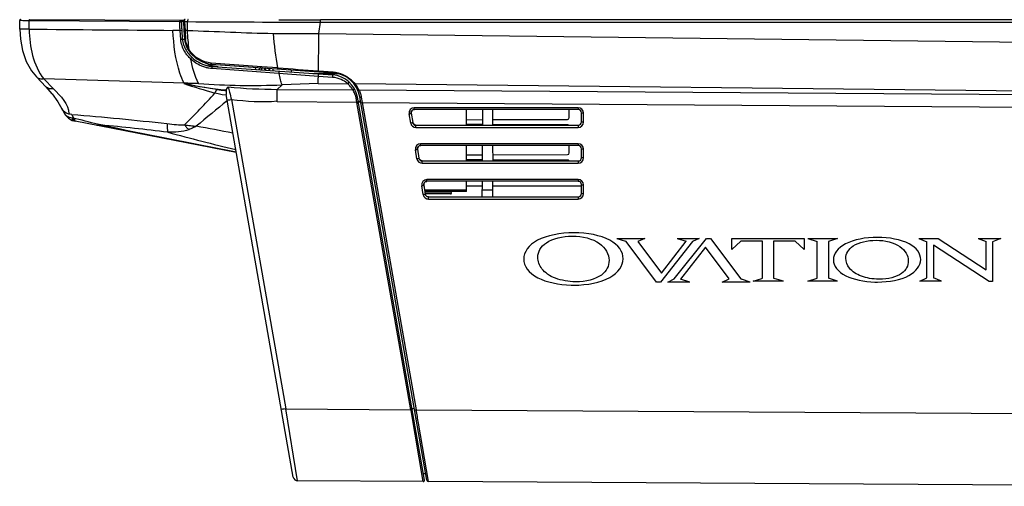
# Paper-space layout 'Sheet' of a CAD drawing. Header units: inches. Extents: x 0.2 to 10.8, y 0.2 to 8.3.
# Tile 140 of 256: x 0.284 to 1.159, y 3.725 to 4.14. Entities that reach past the tile are written whole.
import ezdxf

# ---------------------------------------------------------------- set-up
doc = ezdxf.new("R2010")
doc.units = ezdxf.units.IN
doc.header["$MEASUREMENT"] = 0
doc.layers.get('0').update_dxf_attribs({"lineweight": 5})
doc.layers.add('02___PRT_ALL_AXES', color=7, linetype='Continuous')

psp = doc.layouts.new('Sheet')

# ---------------------------------------------------------------- linework, layer by layer
at = {"color": 0, "linetype": 'ByBlock', "lineweight": -3}
for p, q in [((0.283865, 4.131257), (0.283823, 4.138822)), ((0.283875, 4.139122), (0.283838, 4.138821)), ((0.284011, 4.139447), (0.283875, 4.139122)), ((0.284162, 4.139631), (0.284011, 4.139447)), ((0.426014, 4.137777), (0.292197, 4.138638)), ((0.292288, 4.131183), (0.292198, 4.138638)), ((0.292559, 4.139847), (0.426375, 4.139108)), ((0.426375, 4.139108), (0.429742, 4.13926)), ((0.429427, 4.137997), (0.427493, 4.137909)), ((0.429477, 4.138652), (0.429425, 4.138035)), ((0.429425, 4.138038), (0.429761, 4.130179)), ((0.430385, 4.137938), (0.430509, 4.139228)), ((0.430509, 4.139228), (0.430708, 4.139733)), ((0.551234, 4.137456), (0.551234, 4.139603)), ((1.482454, 4.139603), (0.551234, 4.139603)), ((0.283865, 4.131256), (0.284426, 4.122401)), ((0.426339, 4.130107), (0.419977, 4.130157)), ((0.426339, 4.130107), (0.427809, 4.130248)), ((0.42687, 4.122152), (0.426339, 4.130107)), ((0.427809, 4.130248), (0.428327, 4.122442)), ((0.429761, 4.130179), (0.430293, 4.122301)), ((0.430385, 4.137938), (0.430727, 4.130073)), ((0.430385, 4.137938), (0.432973, 4.137919)), ((0.432797, 4.130057), (0.430727, 4.130073)), ((0.54966, 4.127249), (0.551234, 4.137456)), ((0.551234, 4.137456), (1.482454, 4.137456)), ((0.284426, 4.122401), (0.286362, 4.112086)), ((0.428327, 4.122442), (0.430293, 4.122303)), ((0.431241, 4.122379), (0.431267, 4.122094)), ((0.431818, 4.119008), (0.431269, 4.122094)), ((0.54966, 4.127249), (1.482454, 4.115917)), ((0.286362, 4.112086), (0.289635, 4.102592)), ((0.43288, 4.115934), (0.431818, 4.119008)), ((0.434477, 4.112883), (0.43288, 4.115934)), ((0.289635, 4.102592), (0.294177, 4.094282)), ((0.294177, 4.094282), (0.29864, 4.088737)), ((0.449022, 4.101224), (0.448745, 4.101087)), ((0.451612, 4.100453), (0.454018, 4.100153)), ((0.499111, 4.097787), (0.45399, 4.101065)), ((0.454232, 4.100138), (0.454035, 4.100151)), ((0.454035, 4.100151), (0.562132, 4.092487)), ((0.549188, 4.089245), (0.454732, 4.096099)), ((0.455015, 4.098077), (0.561987, 4.090492)), ((0.497041, 4.095097), (0.497041, 4.096261)), ((0.498708, 4.096985), (0.498708, 4.094979)), ((0.513296, 4.09676), (0.499111, 4.097787)), ((0.501333, 4.096798), (0.501333, 4.094793)), ((0.502133, 4.096355), (0.502133, 4.094736)), ((0.505333, 4.094509), (0.505333, 4.096515)), ((0.505733, 4.096486), (0.505733, 4.094481)), ((0.508933, 4.094254), (0.508933, 4.096259)), ((0.525333, 4.093091), (0.525333, 4.095097)), ((0.307071, 4.079959), (0.298626, 4.088752)), ((0.305345, 4.086947), (0.313795, 4.078153)), ((0.429921, 4.083145), (0.305345, 4.086947)), ((0.51428, 4.091776), (0.514427, 4.093864)), ((0.54441, 4.091738), (0.566645, 4.091738)), ((0.561894, 4.088334), (0.549186, 4.089235)), ((0.549252, 4.094135), (0.562308, 4.093226)), ((0.307072, 4.079958), (0.312528, 4.073784)), ((0.429585, 4.08284), (0.429921, 4.083145)), ((0.467189, 4.077165), (0.467142, 4.076592)), ((0.516945, 4.081641), (0.512592, 4.077685)), ((0.512592, 4.077685), (0.579832, 4.07721)), ((0.549095, 4.082905), (0.516945, 4.081641)), ((0.549095, 4.082905), (0.575322, 4.082616)), ((0.583225, 4.080843), (0.582003, 4.082542)), ((1.482454, 4.07261), (0.582003, 4.082542)), ((0.584313, 4.079053), (0.583225, 4.080843)), ((0.585263, 4.077171), (0.584313, 4.079053)), ((0.585263, 4.077171), (1.423083, 4.071245)), ((0.312529, 4.073783), (0.317783, 4.066513)), ((0.467142, 4.076592), (0.467189, 4.073001)), ((0.526816, 3.732909), (0.467189, 4.073001)), ((0.471922, 4.068578), (0.520146, 3.793521)), ((0.583508, 4.065975), (0.582738, 4.070018)), ((0.643605, 3.730325), (0.583929, 4.070697)), ((0.645662, 3.730179), (0.585902, 4.071042)), ((0.587345, 4.070648), (0.588213, 4.065942)), ((0.317784, 4.066512), (0.321304, 4.060282)), ((0.321305, 4.060281), (0.323212, 4.056726)), ((0.583508, 4.065975), (0.512554, 4.066478)), ((0.631395, 3.792841), (0.583508, 4.065975)), ((0.58455, 4.067156), (0.586583, 4.067156)), ((0.584614, 4.06679), (0.586654, 4.06675)), ((0.586817, 4.066212), (0.58471, 4.066246)), ((0.588213, 4.065942), (0.636098, 3.792812)), ((0.588213, 4.065942), (1.423045, 4.060037)), ((0.780028, 4.061347), (0.634375, 4.061344)), ((0.780039, 4.059751), (0.634386, 4.059748)), ((0.680933, 4.04579), (0.680933, 4.059749)), ((0.695207, 4.045825), (0.695279, 4.059712)), ((0.703868, 4.059712), (0.703941, 4.045825)), ((0.772133, 4.052566), (0.772133, 4.059751)), ((0.78175, 4.061015), (0.780028, 4.061347)), ((0.323211, 4.056727), (0.324625, 4.054674)), ((0.324626, 4.054674), (0.327322, 4.051972)), ((0.330142, 4.055461), (0.331732, 4.052014)), ((0.631208, 4.04766), (0.629768, 4.055854)), ((0.631552, 4.056368), (0.632992, 4.048172)), ((0.680933, 4.050711), (0.695232, 4.050751)), ((0.703915, 4.050776), (0.770537, 4.050966)), ((0.782914, 4.048666), (0.782917, 4.056869)), ((0.784706, 4.056665), (0.784372, 4.058395)), ((0.784703, 4.048468), (0.784706, 4.056665)), ((0.47619, 4.021663), (0.333109, 4.049307)), ((0.63581, 4.043788), (0.780028, 4.043785)), ((0.63583, 4.045791), (0.780032, 4.045788)), ((0.695208, 4.04638), (0.680933, 4.046421)), ((0.770537, 4.046166), (0.703942, 4.046356)), ((0.637177, 4.024355), (0.638581, 4.016365)), ((0.780015, 4.029334), (0.64, 4.029331)), ((0.780026, 4.027738), (0.640011, 4.027735)), ((0.680933, 4.013983), (0.680933, 4.027736)), ((0.69504, 4.014018), (0.695112, 4.0277)), ((0.704035, 4.0277), (0.704107, 4.014018)), ((0.772133, 4.021233), (0.772133, 4.027738)), ((0.781737, 4.029002), (0.780015, 4.029334)), ((0.782901, 4.016859), (0.782904, 4.024856)), ((0.784693, 4.024653), (0.784359, 4.026383)), ((0.78469, 4.016661), (0.784693, 4.024653)), ((0.636797, 4.015853), (0.635393, 4.023841)), ((0.680933, 4.019377), (0.695068, 4.019418)), ((0.704079, 4.019443), (0.770537, 4.019633)), ((0.641399, 4.01198), (0.780016, 4.011977)), ((0.641419, 4.013984), (0.780019, 4.013981)), ((0.695043, 4.015048), (0.680933, 4.015088)), ((0.770537, 4.014833), (0.70411, 4.015022)), ((0.642386, 3.984046), (0.640987, 3.992009)), ((0.642771, 3.992523), (0.64417, 3.984558)), ((0.780002, 3.997502), (0.645594, 3.997499)), ((0.780013, 3.995906), (0.645605, 3.995903)), ((0.680933, 3.986766), (0.680933, 3.995867)), ((0.694922, 3.991566), (0.680933, 3.991566)), ((0.694873, 3.982209), (0.694945, 3.995867)), ((0.704274, 3.982208), (0.704202, 3.995867)), ((0.782891, 3.991566), (0.704225, 3.991566)), ((0.781724, 3.997169), (0.780002, 3.997502)), ((0.782888, 3.985052), (0.782892, 3.993024)), ((0.784681, 3.99282), (0.784346, 3.99455)), ((0.784677, 3.984854), (0.784681, 3.99282)), ((0.643555, 3.988267), (0.680933, 3.988267)), ((0.680933, 3.986766), (0.643819, 3.986766)), ((0.667167, 3.986132), (0.64393, 3.986132)), ((0.666601, 3.984766), (0.64417, 3.984766)), ((0.647008, 3.982177), (0.780007, 3.982174)), ((0.694905, 3.988211), (0.704242, 3.988211)), ((0.646988, 3.980173), (0.780003, 3.98017)), ((0.814348, 3.945166), (0.822145, 3.942633)), ((0.814348, 3.945166), (0.839374, 3.945166)), ((0.822616, 3.942456), (0.822145, 3.942633)), ((0.849607, 3.906347), (0.822616, 3.942456)), ((0.839374, 3.945166), (0.832919, 3.942441)), ((0.832919, 3.942441), (0.85419, 3.914298)), ((0.881753, 3.942437), (0.853225, 3.906347)), ((0.85419, 3.914298), (0.876122, 3.942576)), ((0.865466, 3.909077), (0.893992, 3.945166)), ((0.868062, 3.945166), (0.876122, 3.942576)), ((0.868062, 3.945166), (0.887471, 3.945166)), ((0.893029, 3.937215), (0.871096, 3.908937)), ((0.887471, 3.945166), (0.881753, 3.942437)), ((0.914298, 3.909073), (0.893029, 3.937215)), ((0.893992, 3.945166), (0.897611, 3.945166)), ((0.897611, 3.945166), (0.924602, 3.909057)), ((0.916574, 3.945166), (0.98078, 3.945166)), ((0.916574, 3.935246), (0.916574, 3.945166)), ((0.924424, 3.942573), (0.916574, 3.935246)), ((0.943729, 3.942573), (0.924424, 3.942573)), ((0.943729, 3.909882), (0.943729, 3.942573)), ((0.972929, 3.942573), (0.953625, 3.942573)), ((0.953625, 3.942573), (0.953625, 3.909882)), ((0.98078, 3.935244), (0.972929, 3.942573)), ((0.98078, 3.945166), (0.98078, 3.935244)), ((0.98416, 3.945166), (0.992369, 3.942501)), ((0.98416, 3.945166), (1.010317, 3.945166)), ((0.992369, 3.909837), (0.992369, 3.942501)), ((1.010317, 3.945166), (1.00256, 3.94251)), ((1.00256, 3.94251), (1.00256, 3.909827)), ((1.082626, 3.945166), (1.099995, 3.945166)), ((1.082626, 3.945166), (1.089926, 3.942218)), ((1.089926, 3.910101), (1.089926, 3.942218)), ((1.145097, 3.906699), (1.09564, 3.939157)), ((1.09564, 3.939157), (1.09564, 3.910011)), ((1.099995, 3.945166), (1.142528, 3.917304)), ((1.135281, 3.945166), (1.155677, 3.945166)), ((1.135281, 3.945166), (1.142528, 3.942267)), ((1.142528, 3.917304), (1.142528, 3.942267)), ((1.155677, 3.945166), (1.148242, 3.942247)), ((1.148242, 3.942247), (1.148242, 3.906699)), ((0.853225, 3.906347), (0.849607, 3.906347)), ((0.859747, 3.906347), (0.865466, 3.909077)), ((0.879154, 3.906347), (0.859747, 3.906347)), ((0.879154, 3.906347), (0.871096, 3.908937)), ((0.907844, 3.906347), (0.914298, 3.909073)), ((0.932867, 3.906347), (0.907844, 3.906347)), ((0.924602, 3.909057), (0.925073, 3.908881)), ((0.932867, 3.906347), (0.925073, 3.908881)), ((0.935537, 3.907112), (0.94314, 3.909646)), ((0.962417, 3.907112), (0.935537, 3.907112)), ((0.94314, 3.909646), (0.943729, 3.909882)), ((0.953625, 3.909882), (0.954214, 3.909646)), ((0.962417, 3.907112), (0.954214, 3.909646)), ((0.983976, 3.907112), (0.992369, 3.909837)), ((1.010491, 3.907112), (0.983976, 3.907112)), ((1.010491, 3.907112), (1.00256, 3.909827)), ((1.083585, 3.907112), (1.089926, 3.910101)), ((1.102923, 3.907112), (1.083585, 3.907112)), ((1.102923, 3.907112), (1.09564, 3.910011)), ((1.148242, 3.906699), (1.145097, 3.906699)), ((0.520146, 3.793521), (0.631395, 3.792841)), ((0.530731, 3.7296), (0.520146, 3.793521)), ((0.631511, 3.79217), (0.631395, 3.792841)), ((0.642416, 3.728917), (0.631509, 3.792178)), ((0.634475, 3.793987), (0.632504, 3.793641)), ((0.636098, 3.792812), (1.345178, 3.788481)), ((0.647189, 3.728888), (0.638154, 3.780975)), ((0.644651, 3.735946), (0.642623, 3.735923)), ((0.642416, 3.728917), (0.530731, 3.7296)), ((1.330555, 3.724714), (0.647189, 3.728888))]:
    psp.add_line(p, q, dxfattribs=at)
for points in [[(0.2847, 4.13998), (0.284573, 4.139934), (0.284269, 4.13975), (0.284025, 4.139477), (0.283881, 4.139161), (0.283833, 4.138822)], [(0.426375, 4.139108), (0.426184, 4.138918), (0.42605, 4.138422), (0.426014, 4.137777)], [(0.426375, 4.139108), (0.426931, 4.138945), (0.427341, 4.138506), (0.427493, 4.137909)], [(0.430722, 4.139923), (0.430331, 4.1398), (0.429766, 4.139317), (0.429477, 4.138652)], [(0.430293, 4.122301), (0.430617, 4.120116), (0.43216, 4.115357), (0.433582, 4.112682)], [(0.433581, 4.112679), (0.43579, 4.109643), (0.440605, 4.105196), (0.446142, 4.10208), (0.451612, 4.100453)], [(0.435875, 4.104607), (0.436253, 4.104964), (0.436611, 4.105379), (0.436867, 4.105756), (0.436976, 4.10604)], [(0.549188, 4.089245), (0.549253, 4.089689), (0.549299, 4.090194), (0.549327, 4.09077), (0.549325, 4.091231), (0.549289, 4.091392)], [(0.469075, 4.079878), (0.468281, 4.078939), (0.467655, 4.078048), (0.467189, 4.077165)], [(0.467284, 4.072462), (0.463679, 4.072916), (0.460303, 4.073565), (0.45723, 4.074376)], [(0.586811, 4.065857), (0.587008, 4.065812), (0.587518, 4.065843), (0.588213, 4.065942)], [(0.634375, 4.061344), (0.632423, 4.060917), (0.63076, 4.05963), (0.629826, 4.057781), (0.629768, 4.055854)], [(0.631594, 4.056332), (0.631653, 4.057592), (0.632244, 4.058705), (0.633251, 4.059459), (0.63448, 4.059711)], [(0.784372, 4.058395), (0.783333, 4.059979), (0.78175, 4.061015)], [(0.327322, 4.051972), (0.330583, 4.050064), (0.333065, 4.049316)], [(0.331732, 4.052014), (0.332274, 4.050567), (0.332743, 4.049656), (0.333109, 4.049307)], [(0.631208, 4.04766), (0.631751, 4.04615), (0.632846, 4.044851), (0.634304, 4.044038), (0.63581, 4.043788)], [(0.63578, 4.045826), (0.634518, 4.046157), (0.633533, 4.047008), (0.633022, 4.048208)], [(0.780028, 4.043785), (0.781814, 4.04414), (0.783336, 4.045158), (0.784348, 4.046678), (0.784703, 4.048468)], [(0.64, 4.029331), (0.638048, 4.028905), (0.636385, 4.027617), (0.635451, 4.025768), (0.635393, 4.023841)], [(0.63722, 4.02432), (0.637278, 4.02558), (0.637869, 4.026693), (0.638876, 4.027446), (0.640106, 4.027698)], [(0.784359, 4.026383), (0.783321, 4.027966), (0.781737, 4.029002)], [(0.636797, 4.015853), (0.63734, 4.014343), (0.638435, 4.013044), (0.639893, 4.012231), (0.641399, 4.01198)], [(0.641369, 4.014019), (0.640107, 4.01435), (0.639122, 4.015201), (0.638611, 4.016401)], [(0.780016, 4.011977), (0.781802, 4.012333), (0.783323, 4.013351), (0.784335, 4.014871), (0.78469, 4.016661)], [(0.645594, 3.997499), (0.643645, 3.997069), (0.641983, 3.995787), (0.641036, 3.993941), (0.640987, 3.992009)], [(0.642813, 3.992487), (0.642872, 3.993747), (0.643463, 3.994861), (0.64447, 3.995614), (0.645699, 3.995866)], [(0.784346, 3.99455), (0.783308, 3.996134), (0.781724, 3.997169)], [(0.642386, 3.984046), (0.64293, 3.982536), (0.644024, 3.981237), (0.645482, 3.980424), (0.646988, 3.980173)], [(0.646959, 3.982212), (0.645697, 3.982543), (0.644711, 3.983393), (0.6442, 3.984594)], [(0.780003, 3.98017), (0.781789, 3.980526), (0.78331, 3.981544), (0.784323, 3.983064), (0.784677, 3.984854)]]:
    psp.add_lwpolyline(points, dxfattribs=at)
for centre, radius, start, end in [((0.560326, 21.617605), 17.480153, 269.5825648, 269.9702009), ((0.449855, 4.12449), 0.021625, 185.434822, 186.627062), ((0.537741, 5.750014), 1.622809, 268.992403, 270.420837), ((0.455512, 4.125972), 0.02903, 210.478457, 211.411471), ((0.463277, 4.129401), 0.031889, 252.371913, 252.71704), ((0.456852, 4.123635), 0.025624, 263.144417, 263.586433), ((0.498708, 4.095155), 0.002, 109.190487, 146.42065), ((0.501333, 4.096355), 0.0008, 0, 30.218694), ((0.505333, 4.094966), 0.0032, 146.452485, 180), ((0.505733, 4.094966), 0.0032, 0, 24.462223), ((1.609328, 19.049882), 14.993236, 265.8078372, 265.9453401), ((0.56029, 4.066552), 0.024, 9.944294, 85.944294), ((0.560293, 4.066552), 0.026, 9.943987, 85.943986), ((0.733565, 5.026451), 0.991367, 252.143823, 253.81485), ((0.508731, 4.479941), 0.404914, 258.72795, 264.111361), ((0.4911, 4.769284), 0.688129, 265.965368, 272.15239), ((0.512784, 4.514464), 0.436779, 264.256711, 269.974871), ((0.560058, 4.065553), 0.022893, 48.18571, 49.479473), ((0.564396, 4.066526), 0.018671, 10.776842, 11.884463), ((0.338134, 4.060558), 0.012, 227.357331, 238.25866), ((0.770533, 4.052566), 0.0016, 270.163229, 0), ((-0.428136, -0.689091), 4.813054, 79.206762, 79.599563), ((0.770533, 4.044566), 0.0016, 50.665065, 89.836771), ((1.15849, 6.80511), 2.863629, 254.960925, 256.207228), ((0.770533, 4.021233), 0.0016, 270.163229, 0), ((0.770533, 4.013233), 0.0016, 28.354998, 89.836771), ((0.666601, 3.985566), 0.0008, 270, 45), ((0.530756, 3.7336), 0.004, 189.944294, 269.65), ((0.642423, 3.730117), 0.0012, 269.649998, 9.944294), ((0.647199, 3.730449), 0.001561, 189.943986, 269.65)]:
    psp.add_arc(centre, radius, start, end, dxfattribs=at)
for centre, major_axis, ratio, start_param, end_param in [((0.780001, 4.056833), (0.001193, 0.002623), 0.9994282, -1.144086, 0.4266981), ((0.779998, 4.048702), (0.002698, 0.001008), 0.9994456, -1.9284363, -0.3576521), ((0.779988, 4.02482), (0.001193, 0.002623), 0.9994282, -1.144086, 0.4266981), ((0.779985, 4.016895), (0.002698, 0.001008), 0.9994456, -1.9284362, -0.3576521), ((0.779976, 3.992988), (0.001193, 0.002623), 0.9994282, -1.144086, 0.4266981), ((0.779973, 3.985088), (0.002698, 0.001008), 0.9994456, -1.9284363, -0.3576521)]:
    psp.add_ellipse(centre, major_axis=major_axis, ratio=ratio, start_param=start_param, end_param=end_param, dxfattribs=at)
for points, knots in [([(0.285404, 4.138766), (0.285242, 4.138774), (0.284984, 4.138789), (0.284725, 4.138808), (0.28463, 4.138823)], [0, 0, 0, 0, 0.627243, 1, 1, 1, 1]), ([(0.292198, 4.138638), (0.290834, 4.138645), (0.288569, 4.13867), (0.286305, 4.138722), (0.285404, 4.138766)], [0, 0, 0, 0, 0.6021351, 1, 1, 1, 1]), ([(0.292559, 4.139847), (0.292412, 4.139839), (0.292228, 4.13929), (0.292198, 4.138923), (0.292197, 4.138638)], [0, 0, 0, 0, 0.3414243, 1, 1, 1, 1]), ([(0.429431, 4.138037), (0.429444, 4.137942), (0.429924, 4.13799), (0.43016, 4.137936), (0.430385, 4.137938)], [0, 0, 0, 0, 0.2996829, 1, 1, 1, 1]), ([(0.433513, 4.139928), (0.433286, 4.13992), (0.432992, 4.139002), (0.432959, 4.138405), (0.432973, 4.137919)], [0, 0, 0, 0, 0.3185955, 1, 1, 1, 1]), ([(0.292288, 4.131183), (0.290576, 4.131192), (0.288041, 4.131236), (0.285501, 4.131212), (0.284678, 4.131268)], [0, 0, 0, 0, 0.6747992, 1, 1, 1, 1]), ([(0.42992, 4.083146), (0.428434, 4.085985), (0.42256, 4.101035), (0.420563, 4.117289), (0.419977, 4.130154)], [0, 0, 0, 0, 0.1992514, 1, 1, 1, 1]), ([(0.426014, 4.137777), (0.426262, 4.137779), (0.426755, 4.137805), (0.427256, 4.137839), (0.427493, 4.137909)], [0, 0, 0, 0, 0.5002949, 1, 1, 1, 1]), ([(0.426335, 4.130107), (0.426281, 4.131385), (0.426174, 4.133942), (0.426069, 4.136498), (0.426018, 4.137777)], [0, 0, 0, 0, 0.4999265, 1, 1, 1, 1]), ([(0.427493, 4.137909), (0.427545, 4.136632), (0.427649, 4.134078), (0.427755, 4.131524), (0.42781, 4.130248)], [0, 0, 0, 0, 0.5000752, 1, 1, 1, 1]), ([(0.429766, 4.130179), (0.429772, 4.130083), (0.430269, 4.130121), (0.430499, 4.130071), (0.430727, 4.130073)], [0, 0, 0, 0, 0.2971913, 1, 1, 1, 1]), ([(0.43073, 4.130073), (0.430749, 4.129628), (0.430792, 4.128739), (0.430841, 4.12785), (0.430867, 4.127406)], [0, 0, 0, 0, 0.5006778, 1, 1, 1, 1]), ([(0.432795, 4.130058), (0.432836, 4.131362), (0.432905, 4.133983), (0.432952, 4.136604), (0.432971, 4.137919)], [0, 0, 0, 0, 0.4980412, 1, 1, 1, 1]), ([(0.434481, 4.112877), (0.434079, 4.11568), (0.433396, 4.121397), (0.432958, 4.127137), (0.432796, 4.130057)], [0, 0, 0, 0, 0.4918871, 1, 1, 1, 1]), ([(0.42687, 4.122152), (0.427173, 4.122158), (0.427662, 4.122218), (0.428167, 4.122331), (0.428327, 4.122442)], [0, 0, 0, 0, 0.6077432, 1, 1, 1, 1]), ([(0.430494, 4.111247), (0.429509, 4.11292), (0.42788, 4.116445), (0.427043, 4.120248), (0.42687, 4.122152)], [0, 0, 0, 0, 0.5038307, 1, 1, 1, 1]), ([(0.428374, 4.121995), (0.42842, 4.121602), (0.428533, 4.120818), (0.428687, 4.120042), (0.428774, 4.119657)], [0, 0, 0, 0, 0.5001964, 1, 1, 1, 1]), ([(0.430299, 4.122302), (0.43031, 4.122192), (0.430763, 4.122095), (0.431041, 4.122088), (0.431269, 4.122094)], [0, 0, 0, 0, 0.3262367, 1, 1, 1, 1]), ([(0.430867, 4.127406), (0.430894, 4.126962), (0.43095, 4.126074), (0.431013, 4.125188), (0.431047, 4.124745)], [0, 0, 0, 0, 0.5008672, 1, 1, 1, 1]), ([(0.431047, 4.124745), (0.431076, 4.12435), (0.431138, 4.123561), (0.431206, 4.122773), (0.431241, 4.122379)], [0, 0, 0, 0, 0.5009388, 1, 1, 1, 1]), ([(0.428774, 4.119657), (0.428996, 4.118677), (0.429569, 4.116744), (0.430376, 4.114898), (0.430832, 4.114002)], [0, 0, 0, 0, 0.4997999, 1, 1, 1, 1]), ([(0.430832, 4.114002), (0.431077, 4.113522), (0.431597, 4.112576), (0.432175, 4.111665), (0.432477, 4.111218)], [0, 0, 0, 0, 0.4998843, 1, 1, 1, 1]), ([(0.43358, 4.112679), (0.433628, 4.112601), (0.434039, 4.112665), (0.434278, 4.112783), (0.434477, 4.112883)], [0, 0, 0, 0, 0.2925081, 1, 1, 1, 1]), ([(0.435875, 4.104607), (0.43488, 4.105508), (0.433014, 4.107475), (0.431444, 4.109683), (0.430737, 4.110842)], [0, 0, 0, 0, 0.4972227, 1, 1, 1, 1]), ([(0.432477, 4.111218), (0.433116, 4.110272), (0.43452, 4.108454), (0.436128, 4.106814), (0.436976, 4.10604)], [0, 0, 0, 0, 0.4986731, 1, 1, 1, 1]), ([(0.4492, 4.097084), (0.446694, 4.097787), (0.441909, 4.099796), (0.437699, 4.102846), (0.435875, 4.104607)], [0, 0, 0, 0, 0.5066022, 1, 1, 1, 1]), ([(0.436976, 4.10604), (0.438776, 4.104409), (0.442806, 4.101534), (0.447387, 4.099646), (0.449771, 4.098991)], [0, 0, 0, 0, 0.4955631, 1, 1, 1, 1]), ([(0.450221, 4.1003), (0.449821, 4.100477), (0.449027, 4.100847), (0.448248, 4.101247), (0.447862, 4.101453)], [0, 0, 0, 0, 0.5002991, 1, 1, 1, 1]), ([(0.454732, 4.096099), (0.453805, 4.096166), (0.451941, 4.096404), (0.450111, 4.096828), (0.4492, 4.097084)], [0, 0, 0, 0, 0.4953644, 1, 1, 1, 1]), ([(0.449771, 4.098991), (0.45019, 4.098876), (0.45103, 4.098665), (0.451879, 4.098492), (0.452305, 4.098416)], [0, 0, 0, 0, 0.5006159, 1, 1, 1, 1]), ([(0.45362, 4.099009), (0.453043, 4.099193), (0.451898, 4.099593), (0.450776, 4.100054), (0.450221, 4.1003)], [0, 0, 0, 0, 0.4994136, 1, 1, 1, 1]), ([(0.452305, 4.098416), (0.452552, 4.098372), (0.453047, 4.098291), (0.453545, 4.098224), (0.453793, 4.098194)], [0, 0, 0, 0, 0.5005484, 1, 1, 1, 1]), ([(0.455261, 4.098536), (0.455016, 4.098599), (0.454529, 4.098732), (0.454044, 4.098876), (0.453803, 4.098952)], [0, 0, 0, 0, 0.499451, 1, 1, 1, 1]), ([(0.454008, 4.100829), (0.454004, 4.100867), (0.453997, 4.100946), (0.453992, 4.101025), (0.45399, 4.101065)], [0, 0, 0, 0, 0.4895528, 1, 1, 1, 1]), ([(0.45399, 4.098171), (0.45416, 4.098152), (0.454502, 4.098117), (0.454844, 4.098089), (0.455015, 4.098077)], [0, 0, 0, 0, 0.5004285, 1, 1, 1, 1]), ([(0.454064, 4.100447), (0.454051, 4.100505), (0.454029, 4.100632), (0.454014, 4.10076), (0.454008, 4.100829)], [0, 0, 0, 0, 0.4624211, 1, 1, 1, 1]), ([(0.454113, 4.10028), (0.454104, 4.100305), (0.454085, 4.10036), (0.454071, 4.100416), (0.454064, 4.100447)], [0, 0, 0, 0, 0.4582559, 1, 1, 1, 1]), ([(0.454232, 4.100138), (0.454208, 4.10014), (0.454153, 4.100185), (0.454128, 4.100243), (0.454113, 4.10028)], [0, 0, 0, 0, 0.3796823, 1, 1, 1, 1]), ([(0.454732, 4.096099), (0.454703, 4.096527), (0.454835, 4.096999), (0.454773, 4.098094), (0.455015, 4.098077)], [0, 0, 0, 0, 0.6392481, 1, 1, 1, 1]), ([(0.458305, 4.097919), (0.457794, 4.097993), (0.456774, 4.098173), (0.455764, 4.098406), (0.455261, 4.098536)], [0, 0, 0, 0, 0.4984934, 1, 1, 1, 1]), ([(0.46027, 4.097704), (0.459942, 4.097727), (0.459286, 4.097787), (0.458632, 4.097871), (0.458305, 4.097919)], [0, 0, 0, 0, 0.498904, 1, 1, 1, 1]), ([(0.492881, 4.097374), (0.493058, 4.097014), (0.493428, 4.096297), (0.493828, 4.095597), (0.494035, 4.095249)], [0, 0, 0, 0, 0.4982393, 1, 1, 1, 1]), ([(0.496368, 4.095157), (0.496473, 4.095345), (0.49669, 4.095717), (0.496922, 4.096081), (0.497041, 4.096261)], [0, 0, 0, 0, 0.4995192, 1, 1, 1, 1]), ([(0.513283, 4.095951), (0.51321, 4.095956), (0.513362, 4.096386), (0.513287, 4.096564), (0.513296, 4.09676)], [0, 0, 0, 0, 0.2722275, 1, 1, 1, 1]), ([(0.305347, 4.086944), (0.304145, 4.086742), (0.301686, 4.086707), (0.299455, 4.087906), (0.29864, 4.08874)], [0, 0, 0, 0, 0.5111978, 1, 1, 1, 1]), ([(0.516945, 4.081641), (0.516432, 4.083162), (0.515463, 4.086523), (0.514674, 4.089929), (0.51428, 4.091778)], [0, 0, 0, 0, 0.4591683, 1, 1, 1, 1]), ([(0.549083, 4.093412), (0.549153, 4.093405), (0.549161, 4.093804), (0.54923, 4.093969), (0.549254, 4.094151)], [0, 0, 0, 0, 0.2755661, 1, 1, 1, 1]), ([(0.549095, 4.082905), (0.54911, 4.083885), (0.549142, 4.085998), (0.549172, 4.088112), (0.549188, 4.089246)], [0, 0, 0, 0, 0.4635546, 1, 1, 1, 1]), ([(0.561893, 4.088328), (0.561956, 4.088685), (0.561982, 4.089395), (0.562121, 4.090157), (0.561987, 4.090492)], [0, 0, 0, 0, 0.5010868, 1, 1, 1, 1]), ([(0.574933, 4.082956), (0.573325, 4.084331), (0.569261, 4.086932), (0.564531, 4.088138), (0.561893, 4.088328)], [0, 0, 0, 0, 0.4443385, 1, 1, 1, 1]), ([(0.562132, 4.092487), (0.562199, 4.092482), (0.562211, 4.092867), (0.56228, 4.093033), (0.562306, 4.093213)], [0, 0, 0, 0, 0.2723094, 1, 1, 1, 1]), ([(0.562306, 4.093213), (0.565232, 4.093021), (0.570781, 4.09145), (0.575579, 4.088427), (0.577681, 4.086749)], [0, 0, 0, 0, 0.5216419, 1, 1, 1, 1]), ([(0.577681, 4.086749), (0.577855, 4.08661), (0.578196, 4.086332), (0.578532, 4.086047), (0.578696, 4.085905)], [0, 0, 0, 0, 0.5060758, 1, 1, 1, 1]), ([(0.578696, 4.085905), (0.57913, 4.08553), (0.579939, 4.084792), (0.580707, 4.084012), (0.581061, 4.083629)], [0, 0, 0, 0, 0.523996, 1, 1, 1, 1]), ([(0.313795, 4.078153), (0.312599, 4.077952), (0.310136, 4.077914), (0.307892, 4.079113), (0.307072, 4.07996)], [0, 0, 0, 0, 0.5073444, 1, 1, 1, 1]), ([(0.442684, 4.082861), (0.440555, 4.082891), (0.4363, 4.082968), (0.432046, 4.083081), (0.429921, 4.083145)], [0, 0, 0, 0, 0.500315, 1, 1, 1, 1]), ([(0.45723, 4.074376), (0.45751, 4.074853), (0.458078, 4.075915), (0.458592, 4.077003), (0.458859, 4.077595)], [0, 0, 0, 0, 0.4597901, 1, 1, 1, 1]), ([(0.458874, 4.077593), (0.460239, 4.077396), (0.462992, 4.077034), (0.465752, 4.076731), (0.467142, 4.076592)], [0, 0, 0, 0, 0.4969616, 1, 1, 1, 1]), ([(0.469075, 4.079878), (0.469485, 4.078282), (0.470439, 4.074517), (0.471383, 4.070749), (0.471923, 4.068579)], [0, 0, 0, 0, 0.4241702, 1, 1, 1, 1]), ([(0.512554, 4.066477), (0.512568, 4.068672), (0.512587, 4.072408), (0.512597, 4.076144), (0.512592, 4.077685)], [0, 0, 0, 0, 0.5874716, 1, 1, 1, 1]), ([(0.575322, 4.082616), (0.575727, 4.082708), (0.576461, 4.083273), (0.576419, 4.084327), (0.576124, 4.084587)], [0, 0, 0, 0, 0.5135871, 1, 1, 1, 1]), ([(0.578532, 4.07915), (0.578075, 4.079761), (0.577066, 4.080977), (0.575933, 4.082079), (0.575322, 4.082616)], [0, 0, 0, 0, 0.4837553, 1, 1, 1, 1]), ([(0.579405, 4.077895), (0.579268, 4.078107), (0.578984, 4.078531), (0.578686, 4.078944), (0.578532, 4.07915)], [0, 0, 0, 0, 0.4957463, 1, 1, 1, 1]), ([(0.579832, 4.07721), (0.579763, 4.077325), (0.579623, 4.077554), (0.579479, 4.077781), (0.579405, 4.077895)], [0, 0, 0, 0, 0.4979568, 1, 1, 1, 1]), ([(0.579832, 4.07721), (0.580208, 4.077253), (0.580956, 4.077661), (0.58106, 4.078583), (0.580872, 4.078897)], [0, 0, 0, 0, 0.5088139, 1, 1, 1, 1]), ([(0.580425, 4.076234), (0.580327, 4.076407), (0.580134, 4.076735), (0.579931, 4.077057), (0.579832, 4.07721)], [0, 0, 0, 0, 0.5222471, 1, 1, 1, 1]), ([(0.580351, 4.083095), (0.580532, 4.082876), (0.581073, 4.082549), (0.581692, 4.082495), (0.582003, 4.082542)], [0, 0, 0, 0, 0.4746647, 1, 1, 1, 1]), ([(0.581061, 4.083629), (0.58123, 4.083446), (0.58155, 4.083088), (0.581858, 4.08272), (0.582003, 4.08254)], [0, 0, 0, 0, 0.518703, 1, 1, 1, 1]), ([(0.583639, 4.077995), (0.583776, 4.077716), (0.584279, 4.077243), (0.58494, 4.077145), (0.585263, 4.077171)], [0, 0, 0, 0, 0.4908972, 1, 1, 1, 1]), ([(0.585263, 4.077171), (0.585512, 4.076657), (0.586029, 4.075472), (0.586454, 4.07425), (0.586661, 4.073561)], [0, 0, 0, 0, 0.4425691, 1, 1, 1, 1]), ([(0.468006, 4.068341), (0.468074, 4.067955), (0.470085, 4.068521), (0.471013, 4.068423), (0.471922, 4.068579)], [0, 0, 0, 0, 0.2985059, 1, 1, 1, 1]), ([(0.581968, 4.072856), (0.581748, 4.073479), (0.581279, 4.074628), (0.580711, 4.075731), (0.580425, 4.076234)], [0, 0, 0, 0, 0.5333805, 1, 1, 1, 1]), ([(0.582667, 4.070371), (0.582576, 4.070803), (0.582369, 4.071639), (0.582108, 4.07246), (0.581968, 4.072856)], [0, 0, 0, 0, 0.5118964, 1, 1, 1, 1]), ([(0.582738, 4.070017), (0.583028, 4.07006), (0.583441, 4.070152), (0.583961, 4.070517), (0.583929, 4.070697)], [0, 0, 0, 0, 0.6158489, 1, 1, 1, 1]), ([(0.585902, 4.071042), (0.585936, 4.07085), (0.58653, 4.070571), (0.587021, 4.070605), (0.587345, 4.070648)], [0, 0, 0, 0, 0.3732372, 1, 1, 1, 1]), ([(0.586661, 4.073561), (0.586765, 4.073213), (0.586965, 4.072491), (0.587132, 4.071761), (0.587208, 4.071384)], [0, 0, 0, 0, 0.4852271, 1, 1, 1, 1]), ([(0.587208, 4.071384), (0.587233, 4.071262), (0.587281, 4.071018), (0.587325, 4.070772), (0.587346, 4.070648)], [0, 0, 0, 0, 0.496167, 1, 1, 1, 1]), ([(0.330141, 4.055462), (0.32835, 4.055449), (0.324768, 4.05614), (0.322059, 4.058757), (0.321308, 4.060282)], [0, 0, 0, 0, 0.512968, 1, 1, 1, 1]), ([(0.583508, 4.065975), (0.583792, 4.066024), (0.584057, 4.066154), (0.584719, 4.066194), (0.584697, 4.066318)], [0, 0, 0, 0, 0.6957342, 1, 1, 1, 1]), ([(0.634386, 4.059748), (0.633572, 4.059747), (0.631866, 4.058976), (0.631412, 4.057164), (0.631552, 4.056368)], [0, 0, 0, 0, 0.5015454, 1, 1, 1, 1]), ([(0.634386, 4.059748), (0.634256, 4.059821), (0.634536, 4.060526), (0.634375, 4.060961), (0.634375, 4.061344)], [0, 0, 0, 0, 0.2801785, 1, 1, 1, 1]), ([(0.780028, 4.061347), (0.780028, 4.060965), (0.780189, 4.06053), (0.779908, 4.059825), (0.780039, 4.059751)], [0, 0, 0, 0, 0.7181143, 1, 1, 1, 1]), ([(0.782917, 4.056869), (0.782917, 4.057602), (0.782307, 4.059134), (0.780775, 4.05975), (0.780039, 4.059751)], [0, 0, 0, 0, 0.498802, 1, 1, 1, 1]), ([(0.331732, 4.052014), (0.330074, 4.052066), (0.326691, 4.052874), (0.324085, 4.055278), (0.323214, 4.056727)], [0, 0, 0, 0, 0.4951649, 1, 1, 1, 1]), ([(0.333641, 4.051451), (0.333365, 4.051498), (0.332808, 4.051589), (0.33225, 4.051674), (0.331969, 4.051715)], [0, 0, 0, 0, 0.4957551, 1, 1, 1, 1]), ([(0.629768, 4.055854), (0.630195, 4.055927), (0.630599, 4.056123), (0.631578, 4.056182), (0.631552, 4.056368)], [0, 0, 0, 0, 0.6976636, 1, 1, 1, 1]), ([(0.782917, 4.056869), (0.782923, 4.056687), (0.783865, 4.056783), (0.784284, 4.056666), (0.784706, 4.056665)], [0, 0, 0, 0, 0.3010011, 1, 1, 1, 1]), ([(0.355883, 4.046041), (0.355186, 4.045816), (0.353782, 4.045519), (0.352342, 4.045591), (0.351665, 4.045722)], [0, 0, 0, 0, 0.5149929, 1, 1, 1, 1]), ([(0.414697, 4.047233), (0.417479, 4.046864), (0.422642, 4.046276), (0.427872, 4.045968), (0.43026, 4.046187)], [0, 0, 0, 0, 0.5392822, 1, 1, 1, 1]), ([(0.414697, 4.047233), (0.414733, 4.045713), (0.414851, 4.043145), (0.415178, 4.04058), (0.415442, 4.039563)], [0, 0, 0, 0, 0.5911855, 1, 1, 1, 1]), ([(0.434079, 4.041797), (0.431222, 4.040638), (0.424915, 4.039573), (0.418642, 4.039482), (0.415442, 4.039563)], [0, 0, 0, 0, 0.4906239, 1, 1, 1, 1]), ([(0.43026, 4.046187), (0.431998, 4.045901), (0.435487, 4.045398), (0.438993, 4.045033), (0.440749, 4.044886)], [0, 0, 0, 0, 0.4999586, 1, 1, 1, 1]), ([(0.43026, 4.046187), (0.43086, 4.045383), (0.432075, 4.043866), (0.433406, 4.042449), (0.434079, 4.041797)], [0, 0, 0, 0, 0.5169957, 1, 1, 1, 1]), ([(0.440749, 4.044886), (0.439644, 4.044311), (0.437445, 4.043228), (0.435197, 4.04225), (0.434079, 4.041797)], [0, 0, 0, 0, 0.508032, 1, 1, 1, 1]), ([(0.632992, 4.048172), (0.632863, 4.047892), (0.632054, 4.047889), (0.631516, 4.047711), (0.631208, 4.047658)], [0, 0, 0, 0, 0.4965438, 1, 1, 1, 1]), ([(0.632992, 4.048172), (0.633106, 4.047526), (0.633814, 4.046273), (0.635172, 4.045791), (0.63583, 4.045791)], [0, 0, 0, 0, 0.4991913, 1, 1, 1, 1]), ([(0.635819, 4.043788), (0.635819, 4.044122), (0.635827, 4.044789), (0.635808, 4.045458), (0.63583, 4.045791)], [0, 0, 0, 0, 0.5000126, 1, 1, 1, 1]), ([(0.780032, 4.045788), (0.78001, 4.045455), (0.780029, 4.044786), (0.780021, 4.044118), (0.780021, 4.043785)], [0, 0, 0, 0, 0.4999874, 1, 1, 1, 1]), ([(0.780032, 4.045788), (0.780768, 4.045788), (0.782299, 4.046404), (0.782913, 4.047933), (0.782914, 4.048666)], [0, 0, 0, 0, 0.5013204, 1, 1, 1, 1]), ([(0.784703, 4.048463), (0.784399, 4.048463), (0.783857, 4.048543), (0.783079, 4.048417), (0.782914, 4.048666)], [0, 0, 0, 0, 0.5036482, 1, 1, 1, 1]), ([(0.635393, 4.023841), (0.635821, 4.023915), (0.636224, 4.024111), (0.637204, 4.024169), (0.637177, 4.024355)], [0, 0, 0, 0, 0.6976636, 1, 1, 1, 1]), ([(0.640011, 4.027735), (0.639198, 4.027735), (0.637491, 4.026964), (0.637037, 4.025152), (0.637177, 4.024355)], [0, 0, 0, 0, 0.5015454, 1, 1, 1, 1]), ([(0.640011, 4.027735), (0.639881, 4.027809), (0.640162, 4.028513), (0.64, 4.028948), (0.64, 4.029331)], [0, 0, 0, 0, 0.2801785, 1, 1, 1, 1]), ([(0.780015, 4.029334), (0.780015, 4.028952), (0.780176, 4.028517), (0.779896, 4.027812), (0.780026, 4.027738)], [0, 0, 0, 0, 0.7181143, 1, 1, 1, 1]), ([(0.782904, 4.024856), (0.782904, 4.025589), (0.782294, 4.027121), (0.780763, 4.027738), (0.780026, 4.027738)], [0, 0, 0, 0, 0.498802, 1, 1, 1, 1]), ([(0.782904, 4.024856), (0.78291, 4.024675), (0.783852, 4.02477), (0.784272, 4.024653), (0.784693, 4.024653)], [0, 0, 0, 0, 0.3010011, 1, 1, 1, 1]), ([(0.638581, 4.016365), (0.638453, 4.016085), (0.637643, 4.016081), (0.637105, 4.015904), (0.636797, 4.015851)], [0, 0, 0, 0, 0.4965438, 1, 1, 1, 1]), ([(0.638581, 4.016365), (0.638695, 4.015719), (0.639404, 4.014466), (0.640761, 4.013984), (0.641419, 4.013984)], [0, 0, 0, 0, 0.4991913, 1, 1, 1, 1]), ([(0.780019, 4.013981), (0.780756, 4.013981), (0.782287, 4.014597), (0.782901, 4.016126), (0.782901, 4.016859)], [0, 0, 0, 0, 0.5013204, 1, 1, 1, 1]), ([(0.78469, 4.016655), (0.784387, 4.016656), (0.783844, 4.016736), (0.783067, 4.01661), (0.782901, 4.016859)], [0, 0, 0, 0, 0.5036482, 1, 1, 1, 1]), ([(0.641408, 4.01198), (0.641408, 4.012314), (0.641416, 4.012982), (0.641397, 4.013651), (0.641419, 4.013984)], [0, 0, 0, 0, 0.5000126, 1, 1, 1, 1]), ([(0.780019, 4.013981), (0.779997, 4.013648), (0.780016, 4.012979), (0.780008, 4.012311), (0.780008, 4.011977)], [0, 0, 0, 0, 0.4999874, 1, 1, 1, 1]), ([(0.640987, 3.992009), (0.641414, 3.992083), (0.641818, 3.992278), (0.642797, 3.992337), (0.642771, 3.992523)], [0, 0, 0, 0, 0.6976636, 1, 1, 1, 1]), ([(0.645605, 3.995903), (0.644791, 3.995903), (0.643085, 3.995132), (0.642631, 3.993319), (0.642771, 3.992523)], [0, 0, 0, 0, 0.5015454, 1, 1, 1, 1]), ([(0.645605, 3.995903), (0.645475, 3.995976), (0.645755, 3.996681), (0.645594, 3.997116), (0.645594, 3.997499)], [0, 0, 0, 0, 0.2801785, 1, 1, 1, 1]), ([(0.780002, 3.997502), (0.780003, 3.99712), (0.780164, 3.996684), (0.779883, 3.99598), (0.780013, 3.995906)], [0, 0, 0, 0, 0.7181143, 1, 1, 1, 1]), ([(0.782892, 3.993024), (0.782892, 3.993757), (0.782282, 3.995288), (0.78075, 3.995905), (0.780013, 3.995906)], [0, 0, 0, 0, 0.498802, 1, 1, 1, 1]), ([(0.782892, 3.993024), (0.782897, 3.992842), (0.78384, 3.992938), (0.784259, 3.992821), (0.784681, 3.99282)], [0, 0, 0, 0, 0.3010011, 1, 1, 1, 1]), ([(0.64417, 3.984558), (0.644042, 3.984278), (0.643233, 3.984274), (0.642694, 3.984097), (0.642387, 3.984044)], [0, 0, 0, 0, 0.4965438, 1, 1, 1, 1]), ([(0.64417, 3.984558), (0.644284, 3.983912), (0.644993, 3.982659), (0.64635, 3.982177), (0.647008, 3.982177)], [0, 0, 0, 0, 0.4991913, 1, 1, 1, 1]), ([(0.646997, 3.980173), (0.646997, 3.980507), (0.647005, 3.981175), (0.646986, 3.981844), (0.647008, 3.982177)], [0, 0, 0, 0, 0.5000126, 1, 1, 1, 1]), ([(0.780007, 3.982174), (0.779984, 3.981841), (0.780003, 3.981172), (0.779995, 3.980504), (0.779996, 3.98017)], [0, 0, 0, 0, 0.4999874, 1, 1, 1, 1]), ([(0.780007, 3.982174), (0.780743, 3.982174), (0.782274, 3.982789), (0.782888, 3.984319), (0.782889, 3.985052)], [0, 0, 0, 0, 0.5013204, 1, 1, 1, 1]), ([(0.784677, 3.984848), (0.784374, 3.984849), (0.783832, 3.984929), (0.783054, 3.984803), (0.782889, 3.985052)], [0, 0, 0, 0, 0.5036482, 1, 1, 1, 1]), ([(0.776306, 3.950172), (0.764123, 3.95019), (0.74027, 3.945378), (0.727246, 3.926704), (0.740089, 3.908743), (0.762671, 3.903893), (0.773792, 3.903608)], [0, 0, 0, 0, 0.2545778, 0.5082734, 0.7635101, 1, 1, 1, 1]), ([(0.77764, 3.906586), (0.771491, 3.90667), (0.758566, 3.90891), (0.746948, 3.917081), (0.742427, 3.929862), (0.749457, 3.943182), (0.766157, 3.947219), (0.774773, 3.947228)], [0, 0, 0, 0, 0.1779547, 0.3610318, 0.5228662, 0.7489809, 1, 1, 1, 1]), ([(0.773792, 3.903608), (0.774632, 3.903586), (0.787313, 3.903438), (0.811496, 3.908279), (0.824129, 3.927028), (0.811914, 3.945613), (0.788091, 3.950155), (0.776306, 3.950172)], [0, 0, 0, 0, 0.0178731, 0.2691243, 0.5114651, 0.7538059, 1, 1, 1, 1]), ([(0.774773, 3.947228), (0.783932, 3.947238), (0.801264, 3.942639), (0.810092, 3.926159), (0.802546, 3.910434), (0.786821, 3.906493), (0.777769, 3.906585), (0.77764, 3.906586)], [0, 0, 0, 0, 0.2667476, 0.5156189, 0.7379153, 0.9962844, 1, 1, 1, 1]), ([(1.045998, 3.946049), (1.035252, 3.946083), (1.014566, 3.94209), (1.003014, 3.926038), (1.014162, 3.910756), (1.033944, 3.906638), (1.04365, 3.906377)], [0, 0, 0, 0, 0.2587226, 0.5126397, 0.7665744, 1, 1, 1, 1]), ([(1.04365, 3.906377), (1.044435, 3.906356), (1.055623, 3.906215), (1.076965, 3.910327), (1.087935, 3.926272), (1.077192, 3.942229), (1.056316, 3.946016), (1.045998, 3.946049)], [0, 0, 0, 0, 0.018872, 0.2684626, 0.510913, 0.7516216, 1, 1, 1, 1]), ([(1.046951, 3.908889), (1.041661, 3.908992), (1.030371, 3.910888), (1.020232, 3.917923), (1.016267, 3.928629), (1.022562, 3.940131), (1.037105, 3.943524), (1.0447, 3.943517)], [0, 0, 0, 0, 0.1737571, 0.3565512, 0.5215861, 0.747669, 1, 1, 1, 1]), ([(1.0447, 3.943517), (1.052668, 3.943509), (1.067914, 3.939667), (1.075629, 3.925497), (1.068985, 3.912137), (1.05525, 3.908775), (1.047147, 3.908885), (1.046951, 3.908889)], [0, 0, 0, 0, 0.2646169, 0.5116777, 0.7335688, 0.9935541, 1, 1, 1, 1]), ([(0.520146, 3.793521), (0.519238, 3.793364), (0.51831, 3.793462), (0.516299, 3.792896), (0.516231, 3.793282)], [0, 0, 0, 0, 0.7014936, 1, 1, 1, 1]), ([(0.632584, 3.793184), (0.632605, 3.793065), (0.631947, 3.79302), (0.631684, 3.792891), (0.631395, 3.792841)], [0, 0, 0, 0, 0.2918077, 1, 1, 1, 1]), ([(0.634696, 3.792727), (0.63472, 3.792589), (0.63544, 3.792789), (0.635773, 3.792756), (0.636098, 3.792812)], [0, 0, 0, 0, 0.2986484, 1, 1, 1, 1]), ([(0.638182, 3.780922), (0.637838, 3.782894), (0.637146, 3.786858), (0.636449, 3.790821), (0.636098, 3.792812)], [0, 0, 0, 0, 0.4975211, 1, 1, 1, 1])]:
    psp.add_open_spline(points, degree=3, knots=knots, dxfattribs=at)
for points in [[(0.514034, 4.139634), (0.526434, 4.139612), (0.538834, 4.139602), (0.551234, 4.139602)], [(0.292288, 4.131185), (0.334851, 4.13084), (0.377414, 4.130487), (0.419977, 4.130154)], [(0.292288, 4.131185), (0.292522, 4.115812), (0.295557, 4.098803), (0.305345, 4.086946)], [(0.432797, 4.130057), (0.458269, 4.129294), (0.483723, 4.127814), (0.509204, 4.127457)], [(0.513296, 4.09676), (0.511432, 4.106913), (0.510216, 4.117184), (0.509204, 4.127456)], [(0.549255, 4.094157), (0.549402, 4.105187), (0.549534, 4.116218), (0.54966, 4.127249)], [(0.45399, 4.101065), (0.446397, 4.101476), (0.438515, 4.106439), (0.434477, 4.112883)], [(0.44268, 4.082861), (0.439277, 4.089651), (0.43735, 4.097156), (0.435879, 4.104607)], [(0.313795, 4.078153), (0.319854, 4.071844), (0.327861, 4.064579), (0.3276, 4.055836)], [(0.458859, 4.077595), (0.449069, 4.07901), (0.439204, 4.08043), (0.429741, 4.083309)], [(0.43026, 4.046187), (0.439492, 4.055346), (0.448636, 4.064617), (0.45723, 4.074376)], [(0.471922, 4.068578), (0.485376, 4.067264), (0.499013, 4.065986), (0.512459, 4.067377)], [(0.468208, 4.067497), (0.458995, 4.060034), (0.449789, 4.052558), (0.440749, 4.044886)], [(0.330139, 4.055461), (0.358352, 4.053006), (0.38656, 4.050439), (0.414697, 4.047233)], [(0.355883, 4.046041), (0.348363, 4.047335), (0.341163, 4.050172), (0.333641, 4.051451)], [(0.415441, 4.039568), (0.395622, 4.042029), (0.375756, 4.044097), (0.355881, 4.046045)], [(0.355883, 4.046041), (0.395965, 4.038026), (0.436047, 4.030011), (0.47613, 4.022004)]]:
    psp.add_open_spline(points, degree=3, dxfattribs=at)
at = {"layer": '02___PRT_ALL_AXES', "color": 0, "linetype": 'ByBlock', "lineweight": -3}
psp.add_line((0.666533, 3.986766), (0.667167, 3.986132), dxfattribs=at)

doc.saveas('drawing.dxf')
